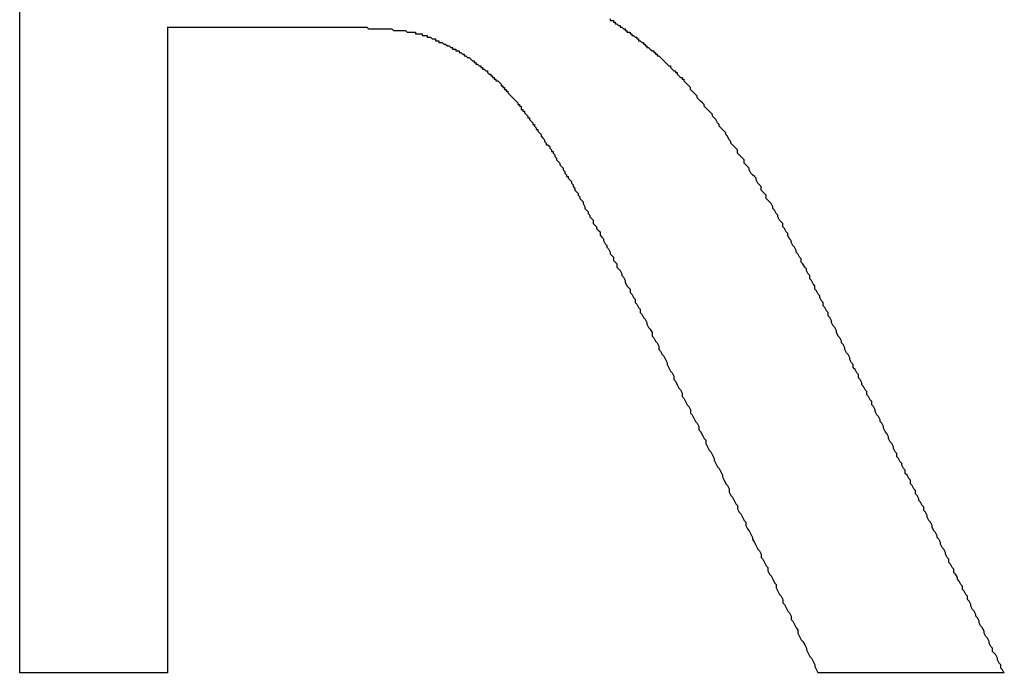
# Model space of a CAD drawing. Extents: x 7.6 to 27.1, y 2.7 to 20.5.
# Tile 54 of 136: x 15.4425 to 15.5012, y 16.102 to 16.141. Entities that reach past the tile are written whole.
import ezdxf

# ---------------------------------------------------------------- set-up
doc = ezdxf.new("R2010")
doc.units = 0
doc.layers.get('0').update_dxf_attribs({"linetype": 'CONTINUOUS'})

msp = doc.modelspace()

# ---------------------------------------------------------------- linework, layer by layer
at = {"color": 7, "linetype": 'CONTINUOUS'}
for p, q in [((15.442509, 16.102022), (15.442509, 16.188636)), ((15.451306, 16.140482), (15.45131, 16.140482)), ((15.45131, 16.140482), (15.45131, 16.102022)), ((15.461528, 16.140482), (15.461524, 16.140482)), ((15.45131, 16.102022), (15.442509, 16.102022)), ((15.50119, 16.102022), (15.490099, 16.102022))]:
    msp.add_line(p, q, dxfattribs=at)
at = {"color": 7}
for points in [[(15.4777, 16.141, 0), (15.4777, 16.1409, 0), (15.4778, 16.1409, 0), (15.4778, 16.1409, 0), (15.4779, 16.1409, 0), (15.4779, 16.1408, 0), (15.4779, 16.1408, 0), (15.478, 16.1408, 0), (15.478, 16.1408, 0), (15.478, 16.1407, 0), (15.4781, 16.1407, 0), (15.4781, 16.1407, 0), (15.4781, 16.1407, 0), (15.4782, 16.1406, 0), (15.4782, 16.1406, 0), (15.4782, 16.1406, 0), (15.4783, 16.1406, 0), (15.4783, 16.1405, 0), (15.4784, 16.1405, 0), (15.4784, 16.1405, 0), (15.4784, 16.1405, 0), (15.4785, 16.1404, 0), (15.4785, 16.1404, 0), (15.4785, 16.1404, 0), (15.4786, 16.1404, 0), (15.4786, 16.1403, 0), (15.4786, 16.1403, 0), (15.4787, 16.1403, 0), (15.4787, 16.1403, 0), (15.4787, 16.1402, 0), (15.4788, 16.1402, 0), (15.4788, 16.1402, 0), (15.4789, 16.1402, 0), (15.4789, 16.1402, 0), (15.4789, 16.1401, 0), (15.479, 16.1401, 0), (15.479, 16.1401, 0), (15.479, 16.14, 0), (15.4791, 16.14, 0), (15.4791, 16.14, 0), (15.4791, 16.14, 0), (15.4792, 16.1399, 0), (15.4792, 16.1399, 0), (15.4792, 16.1399, 0), (15.4793, 16.1399, 0), (15.4793, 16.1398, 0), (15.4793, 16.1398, 0), (15.4794, 16.1398, 0), (15.4794, 16.1398, 0), (15.4794, 16.1397, 0), (15.4795, 16.1397, 0), (15.4795, 16.1397, 0), (15.4795, 16.1397, 0), (15.4796, 16.1396, 0), (15.4796, 16.1396, 0), (15.4796, 16.1396, 0), (15.4797, 16.1396, 0), (15.4797, 16.1395, 0), (15.4797, 16.1395, 0), (15.4798, 16.1395, 0), (15.4798, 16.1395, 0), (15.4798, 16.1394, 0), (15.4799, 16.1394, 0), (15.4799, 16.1394, 0), (15.4799, 16.1393, 0), (15.48, 16.1393, 0), (15.48, 16.1393, 0), (15.48, 16.1393, 0), (15.4801, 16.1392, 0), (15.4801, 16.1392, 0), (15.4801, 16.1392, 0), (15.4802, 16.1391, 0), (15.4802, 16.1391, 0), (15.4802, 16.1391, 0), (15.4803, 16.1391, 0), (15.4803, 16.139, 0), (15.4803, 16.139, 0), (15.4804, 16.139, 0), (15.4804, 16.139, 0), (15.4804, 16.1389, 0), (15.4805, 16.1389, 0), (15.4805, 16.1389, 0), (15.4805, 16.1388, 0), (15.4806, 16.1388, 0), (15.4806, 16.1388, 0), (15.4806, 16.1388, 0), (15.4807, 16.1387, 0), (15.4807, 16.1387, 0), (15.4807, 16.1387, 0), (15.4808, 16.1386, 0), (15.4808, 16.1386, 0), (15.4808, 16.1386, 0), (15.4809, 16.1385, 0), (15.4809, 16.1385, 0), (15.4809, 16.1385, 0), (15.4809, 16.1385, 0), (15.481, 16.1384, 0), (15.481, 16.1384, 0), (15.481, 16.1384, 0), (15.4811, 16.1383, 0), (15.4811, 16.1383, 0), (15.4811, 16.1383, 0), (15.4812, 16.1382, 0), (15.4812, 16.1382, 0), (15.4812, 16.1382, 0), (15.4813, 16.1382, 0), (15.4813, 16.1381, 0), (15.4813, 16.1381, 0), (15.4813, 16.1381, 0), (15.4814, 16.138, 0), (15.4814, 16.138, 0), (15.4814, 16.138, 0), (15.4815, 16.1379, 0), (15.4815, 16.1379, 0), (15.4815, 16.1379, 0), (15.4816, 16.1379, 0), (15.4816, 16.1378, 0), (15.4816, 16.1378, 0), (15.4817, 16.1378, 0), (15.4817, 16.1377, 0), (15.4817, 16.1377, 0), (15.4817, 16.1377, 0), (15.4818, 16.1376, 0), (15.4818, 16.1376, 0), (15.4818, 16.1376, 0), (15.4819, 16.1375, 0), (15.4819, 16.1375, 0), (15.4819, 16.1375, 0), (15.482, 16.1375, 0), (15.482, 16.1374, 0), (15.482, 16.1374, 0), (15.4821, 16.1374, 0), (15.4821, 16.1373, 0), (15.4821, 16.1373, 0), (15.4821, 16.1373, 0), (15.4822, 16.1372, 0), (15.4822, 16.1372, 0), (15.4822, 16.1372, 0), (15.4823, 16.1371, 0), (15.4823, 16.1371, 0)], [(15.4513, 16.1405, 0), (15.4514, 16.1405, 0), (15.4514, 16.1405, 0), (15.4515, 16.1405, 0), (15.4516, 16.1405, 0), (15.4516, 16.1405, 0), (15.4517, 16.1405, 0), (15.4518, 16.1405, 0), (15.4518, 16.1405, 0), (15.4519, 16.1405, 0), (15.452, 16.1405, 0), (15.452, 16.1405, 0), (15.4521, 16.1405, 0), (15.4522, 16.1405, 0), (15.4522, 16.1405, 0), (15.4523, 16.1405, 0), (15.4524, 16.1405, 0), (15.4524, 16.1405, 0), (15.4525, 16.1405, 0), (15.4526, 16.1405, 0), (15.4526, 16.1405, 0), (15.4527, 16.1405, 0), (15.4528, 16.1405, 0), (15.4528, 16.1405, 0), (15.4529, 16.1405, 0), (15.453, 16.1405, 0), (15.453, 16.1405, 0), (15.4531, 16.1405, 0), (15.4532, 16.1405, 0), (15.4532, 16.1405, 0), (15.4533, 16.1405, 0), (15.4534, 16.1405, 0), (15.4534, 16.1405, 0), (15.4535, 16.1405, 0), (15.4536, 16.1405, 0), (15.4536, 16.1405, 0), (15.4537, 16.1405, 0), (15.4538, 16.1405, 0), (15.4539, 16.1405, 0), (15.4539, 16.1405, 0), (15.454, 16.1405, 0), (15.4541, 16.1405, 0), (15.4541, 16.1405, 0), (15.4542, 16.1405, 0), (15.4543, 16.1405, 0), (15.4543, 16.1405, 0), (15.4544, 16.1405, 0), (15.4545, 16.1405, 0), (15.4545, 16.1405, 0), (15.4546, 16.1405, 0), (15.4547, 16.1405, 0), (15.4547, 16.1405, 0), (15.4548, 16.1405, 0), (15.4549, 16.1405, 0), (15.4549, 16.1405, 0), (15.455, 16.1405, 0), (15.4551, 16.1405, 0), (15.4551, 16.1405, 0), (15.4552, 16.1405, 0), (15.4553, 16.1405, 0), (15.4553, 16.1405, 0), (15.4554, 16.1405, 0), (15.4555, 16.1405, 0), (15.4555, 16.1405, 0), (15.4556, 16.1405, 0), (15.4557, 16.1405, 0), (15.4557, 16.1405, 0), (15.4558, 16.1405, 0), (15.4559, 16.1405, 0), (15.4559, 16.1405, 0), (15.456, 16.1405, 0), (15.4561, 16.1405, 0), (15.4561, 16.1405, 0), (15.4562, 16.1405, 0), (15.4563, 16.1405, 0), (15.4563, 16.1405, 0), (15.4564, 16.1405, 0), (15.4565, 16.1405, 0), (15.4565, 16.1405, 0), (15.4566, 16.1405, 0), (15.4567, 16.1405, 0), (15.4567, 16.1405, 0), (15.4568, 16.1405, 0), (15.4569, 16.1405, 0), (15.4569, 16.1405, 0), (15.457, 16.1405, 0), (15.4571, 16.1405, 0), (15.4571, 16.1405, 0), (15.4572, 16.1405, 0), (15.4573, 16.1405, 0), (15.4573, 16.1405, 0), (15.4574, 16.1405, 0), (15.4575, 16.1405, 0), (15.4575, 16.1405, 0), (15.4576, 16.1405, 0), (15.4577, 16.1405, 0), (15.4577, 16.1405, 0), (15.4578, 16.1405, 0), (15.4579, 16.1405, 0), (15.4579, 16.1405, 0), (15.458, 16.1405, 0), (15.4581, 16.1405, 0), (15.4581, 16.1405, 0), (15.4582, 16.1405, 0), (15.4583, 16.1405, 0), (15.4583, 16.1405, 0), (15.4584, 16.1405, 0), (15.4585, 16.1405, 0), (15.4585, 16.1405, 0), (15.4586, 16.1405, 0), (15.4587, 16.1405, 0), (15.4587, 16.1405, 0), (15.4588, 16.1405, 0), (15.4589, 16.1405, 0), (15.4589, 16.1405, 0), (15.459, 16.1405, 0), (15.4591, 16.1405, 0), (15.4591, 16.1405, 0), (15.4592, 16.1405, 0), (15.4593, 16.1405, 0), (15.4593, 16.1405, 0), (15.4594, 16.1405, 0), (15.4595, 16.1405, 0), (15.4595, 16.1405, 0), (15.4596, 16.1405, 0), (15.4597, 16.1405, 0), (15.4597, 16.1405, 0), (15.4598, 16.1405, 0), (15.4599, 16.1405, 0), (15.4599, 16.1405, 0), (15.46, 16.1405, 0), (15.4601, 16.1405, 0), (15.4601, 16.1405, 0), (15.4602, 16.1405, 0), (15.4603, 16.1405, 0), (15.4603, 16.1405, 0), (15.4604, 16.1405, 0), (15.4605, 16.1405, 0), (15.4605, 16.1405, 0), (15.4606, 16.1405, 0), (15.4607, 16.1405, 0), (15.4607, 16.1405, 0), (15.4608, 16.1405, 0), (15.4609, 16.1405, 0), (15.4609, 16.1405, 0), (15.461, 16.1405, 0), (15.4611, 16.1405, 0), (15.4611, 16.1405, 0), (15.4612, 16.1405, 0), (15.4613, 16.1405, 0), (15.4613, 16.1405, 0), (15.4614, 16.1405, 0), (15.4615, 16.1405, 0), (15.4615, 16.1405, 0), (15.4616, 16.1405, 0), (15.4617, 16.1405, 0), (15.4617, 16.1405, 0), (15.4618, 16.1405, 0), (15.4619, 16.1405, 0), (15.4619, 16.1405, 0), (15.462, 16.1405, 0), (15.462, 16.1405, 0), (15.4621, 16.1405, 0), (15.4622, 16.1405, 0), (15.4622, 16.1405, 0), (15.4623, 16.1405, 0), (15.4624, 16.1405, 0), (15.4624, 16.1405, 0), (15.4625, 16.1405, 0), (15.4625, 16.1405, 0), (15.4626, 16.1405, 0), (15.4627, 16.1405, 0), (15.4627, 16.1405, 0), (15.4628, 16.1405, 0), (15.4628, 16.1405, 0), (15.4629, 16.1405, 0), (15.463, 16.1405, 0), (15.463, 16.1405, 0), (15.4631, 16.1405, 0), (15.4631, 16.1405, 0), (15.4632, 16.1405, 0), (15.4633, 16.1404, 0), (15.4633, 16.1404, 0), (15.4634, 16.1404, 0), (15.4634, 16.1404, 0), (15.4635, 16.1404, 0), (15.4635, 16.1404, 0), (15.4636, 16.1404, 0), (15.4636, 16.1404, 0), (15.4637, 16.1404, 0), (15.4638, 16.1404, 0), (15.4638, 16.1404, 0), (15.4639, 16.1404, 0), (15.4639, 16.1404, 0), (15.464, 16.1404, 0), (15.464, 16.1404, 0), (15.4641, 16.1404, 0), (15.4641, 16.1404, 0), (15.4642, 16.1404, 0), (15.4642, 16.1404, 0), (15.4643, 16.1404, 0), (15.4643, 16.1404, 0), (15.4644, 16.1404, 0), (15.4644, 16.1404, 0), (15.4645, 16.1404, 0), (15.4645, 16.1404, 0), (15.4646, 16.1404, 0), (15.4646, 16.1404, 0), (15.4647, 16.1404, 0), (15.4647, 16.1404, 0), (15.4647, 16.1404, 0), (15.4648, 16.1403, 0), (15.4648, 16.1403, 0), (15.4649, 16.1403, 0), (15.4649, 16.1403, 0), (15.465, 16.1403, 0), (15.465, 16.1403, 0), (15.4651, 16.1403, 0), (15.4651, 16.1403, 0), (15.4651, 16.1403, 0), (15.4652, 16.1403, 0), (15.4652, 16.1403, 0), (15.4653, 16.1403, 0), (15.4653, 16.1403, 0), (15.4654, 16.1403, 0), (15.4654, 16.1403, 0), (15.4654, 16.1403, 0), (15.4655, 16.1403, 0), (15.4655, 16.1403, 0), (15.4655, 16.1403, 0), (15.4656, 16.1402, 0), (15.4656, 16.1402, 0), (15.4657, 16.1402, 0), (15.4657, 16.1402, 0), (15.4657, 16.1402, 0), (15.4658, 16.1402, 0), (15.4658, 16.1402, 0), (15.4658, 16.1402, 0), (15.4659, 16.1402, 0), (15.4659, 16.1402, 0), (15.466, 16.1402, 0), (15.466, 16.1402, 0), (15.466, 16.1402, 0), (15.4661, 16.1402, 0), (15.4661, 16.1402, 0), (15.4661, 16.1401, 0), (15.4662, 16.1401, 0), (15.4662, 16.1401, 0), (15.4662, 16.1401, 0), (15.4663, 16.1401, 0), (15.4663, 16.1401, 0), (15.4663, 16.1401, 0), (15.4663, 16.1401, 0), (15.4664, 16.1401, 0), (15.4664, 16.1401, 0), (15.4664, 16.1401, 0)], [(15.4664, 16.1401, 0), (15.4665, 16.1401, 0), (15.4665, 16.14, 0), (15.4666, 16.14, 0), (15.4666, 16.14, 0), (15.4667, 16.14, 0), (15.4667, 16.14, 0), (15.4667, 16.14, 0), (15.4668, 16.14, 0), (15.4668, 16.1399, 0), (15.4669, 16.1399, 0), (15.4669, 16.1399, 0), (15.467, 16.1399, 0), (15.467, 16.1399, 0), (15.4671, 16.1398, 0), (15.4671, 16.1398, 0), (15.4671, 16.1398, 0), (15.4672, 16.1398, 0), (15.4672, 16.1398, 0), (15.4673, 16.1398, 0), (15.4673, 16.1397, 0), (15.4674, 16.1397, 0), (15.4674, 16.1397, 0), (15.4675, 16.1397, 0), (15.4675, 16.1397, 0), (15.4675, 16.1396, 0), (15.4676, 16.1396, 0), (15.4676, 16.1396, 0), (15.4677, 16.1396, 0), (15.4677, 16.1396, 0), (15.4678, 16.1395, 0), (15.4678, 16.1395, 0), (15.4679, 16.1395, 0), (15.4679, 16.1395, 0), (15.4679, 16.1395, 0), (15.468, 16.1394, 0), (15.468, 16.1394, 0), (15.4681, 16.1394, 0), (15.4681, 16.1394, 0), (15.4682, 16.1393, 0), (15.4682, 16.1393, 0), (15.4683, 16.1393, 0), (15.4683, 16.1393, 0), (15.4683, 16.1392, 0), (15.4684, 16.1392, 0), (15.4684, 16.1392, 0), (15.4685, 16.1392, 0), (15.4685, 16.1391, 0), (15.4686, 16.1391, 0), (15.4686, 16.1391, 0), (15.4687, 16.1391, 0), (15.4687, 16.139, 0), (15.4687, 16.139, 0), (15.4688, 16.139, 0), (15.4688, 16.139, 0), (15.4689, 16.1389, 0), (15.4689, 16.1389, 0), (15.469, 16.1389, 0), (15.469, 16.1389, 0), (15.469, 16.1388, 0), (15.4691, 16.1388, 0), (15.4691, 16.1388, 0), (15.4692, 16.1387, 0), (15.4692, 16.1387, 0), (15.4693, 16.1387, 0), (15.4693, 16.1387, 0), (15.4694, 16.1386, 0), (15.4694, 16.1386, 0), (15.4694, 16.1386, 0), (15.4695, 16.1385, 0), (15.4695, 16.1385, 0), (15.4696, 16.1385, 0), (15.4696, 16.1384, 0), (15.4697, 16.1384, 0), (15.4697, 16.1384, 0), (15.4697, 16.1383, 0), (15.4698, 16.1383, 0), (15.4698, 16.1383, 0), (15.4699, 16.1382, 0), (15.4699, 16.1382, 0), (15.47, 16.1382, 0), (15.47, 16.1381, 0), (15.4701, 16.1381, 0), (15.4701, 16.1381, 0), (15.4701, 16.138, 0), (15.4702, 16.138, 0), (15.4702, 16.138, 0), (15.4703, 16.1379, 0), (15.4703, 16.1379, 0), (15.4704, 16.1379, 0), (15.4704, 16.1378, 0), (15.4704, 16.1378, 0), (15.4705, 16.1377, 0), (15.4705, 16.1377, 0), (15.4706, 16.1377, 0), (15.4706, 16.1376, 0), (15.4707, 16.1376, 0), (15.4707, 16.1375, 0), (15.4708, 16.1375, 0), (15.4708, 16.1375, 0), (15.4708, 16.1374, 0), (15.4709, 16.1374, 0), (15.4709, 16.1373, 0), (15.471, 16.1373, 0), (15.471, 16.1373, 0), (15.4711, 16.1372, 0), (15.4711, 16.1372, 0), (15.4712, 16.1371, 0), (15.4712, 16.1371, 0), (15.4712, 16.137, 0), (15.4713, 16.137, 0), (15.4713, 16.1369, 0), (15.4714, 16.1369, 0), (15.4714, 16.1368, 0), (15.4715, 16.1368, 0), (15.4715, 16.1367, 0), (15.4716, 16.1367, 0), (15.4716, 16.1366, 0), (15.4716, 16.1366, 0), (15.4717, 16.1365, 0), (15.4717, 16.1365, 0), (15.4718, 16.1364, 0), (15.4718, 16.1364, 0), (15.4719, 16.1363, 0), (15.4719, 16.1363, 0), (15.472, 16.1362, 0), (15.472, 16.1362, 0), (15.4721, 16.1361, 0), (15.4721, 16.1361, 0), (15.4722, 16.136, 0), (15.4722, 16.1359, 0), (15.4723, 16.1359, 0), (15.4723, 16.1358, 0), (15.4724, 16.1358, 0), (15.4724, 16.1357, 0), (15.4724, 16.1356, 0), (15.4725, 16.1356, 0), (15.4725, 16.1355, 0), (15.4726, 16.1355, 0), (15.4726, 16.1354, 0), (15.4727, 16.1353, 0), (15.4727, 16.1353, 0), (15.4728, 16.1352, 0), (15.4728, 16.1351, 0), (15.4729, 16.1351, 0), (15.4729, 16.135, 0), (15.473, 16.1349, 0), (15.473, 16.1349, 0), (15.4731, 16.1348, 0), (15.4731, 16.1347, 0), (15.4732, 16.1347, 0), (15.4732, 16.1346, 0), (15.4733, 16.1345, 0), (15.4733, 16.1344, 0), (15.4734, 16.1344, 0), (15.4734, 16.1343, 0), (15.4735, 16.1342, 0), (15.4735, 16.1342, 0), (15.4736, 16.1341, 0), (15.4736, 16.134, 0), (15.4737, 16.1339, 0), (15.4737, 16.1339, 0), (15.4738, 16.1338, 0), (15.4738, 16.1337, 0), (15.4739, 16.1336, 0), (15.4739, 16.1335, 0), (15.474, 16.1335, 0), (15.4741, 16.1334, 0), (15.4741, 16.1333, 0), (15.4742, 16.1332, 0), (15.4742, 16.1331, 0), (15.4743, 16.1331, 0), (15.4743, 16.133, 0), (15.4744, 16.1329, 0), (15.4744, 16.1328, 0), (15.4745, 16.1327, 0), (15.4745, 16.1326, 0), (15.4746, 16.1325, 0), (15.4746, 16.1325, 0), (15.4747, 16.1324, 0), (15.4747, 16.1323, 0), (15.4748, 16.1322, 0), (15.4749, 16.1321, 0), (15.4749, 16.132, 0), (15.475, 16.1319, 0), (15.475, 16.1318, 0), (15.4751, 16.1317, 0), (15.4751, 16.1316, 0), (15.4752, 16.1316, 0), (15.4752, 16.1315, 0), (15.4753, 16.1314, 0), (15.4754, 16.1313, 0), (15.4754, 16.1312, 0), (15.4755, 16.1311, 0), (15.4755, 16.131, 0), (15.4756, 16.1309, 0), (15.4756, 16.1308, 0), (15.4757, 16.1307, 0), (15.4758, 16.1306, 0), (15.4758, 16.1305, 0), (15.4759, 16.1304, 0), (15.4759, 16.1303, 0), (15.476, 16.1302, 0), (15.4761, 16.1301, 0), (15.4761, 16.13, 0), (15.4762, 16.1298, 0), (15.4762, 16.1297, 0), (15.4763, 16.1296, 0), (15.4764, 16.1295, 0), (15.4764, 16.1294, 0), (15.4765, 16.1293, 0), (15.4765, 16.1292, 0), (15.4766, 16.1291, 0), (15.4767, 16.129, 0), (15.4767, 16.1288, 0), (15.4768, 16.1287, 0), (15.4769, 16.1286, 0), (15.4769, 16.1285, 0), (15.477, 16.1284, 0), (15.4771, 16.1283, 0), (15.4771, 16.1281, 0), (15.4772, 16.128, 0), (15.4773, 16.1279, 0), (15.4773, 16.1278, 0), (15.4774, 16.1276, 0), (15.4775, 16.1275, 0), (15.4775, 16.1274, 0), (15.4776, 16.1273, 0), (15.4777, 16.1271, 0), (15.4777, 16.127, 0), (15.4778, 16.1269, 0), (15.4779, 16.1268, 0), (15.4779, 16.1266, 0), (15.478, 16.1265, 0), (15.4781, 16.1264, 0), (15.4781, 16.1262, 0), (15.4782, 16.1261, 0), (15.4783, 16.126, 0), (15.4784, 16.1258, 0), (15.4784, 16.1257, 0), (15.4785, 16.1256, 0), (15.4786, 16.1254, 0), (15.4786, 16.1253, 0), (15.4787, 16.1251, 0), (15.4788, 16.125, 0), (15.4789, 16.1249, 0), (15.4789, 16.1247, 0), (15.479, 16.1246, 0), (15.4791, 16.1244, 0), (15.4792, 16.1243, 0), (15.4792, 16.1241, 0), (15.4793, 16.124, 0), (15.4794, 16.1238, 0), (15.4795, 16.1237, 0), (15.4795, 16.1235, 0), (15.4796, 16.1234, 0), (15.4797, 16.1232, 0), (15.4798, 16.1231, 0), (15.4799, 16.1229, 0), (15.4799, 16.1228, 0), (15.48, 16.1226, 0), (15.4801, 16.1225, 0), (15.4802, 16.1223, 0), (15.4802, 16.1221, 0), (15.4803, 16.122, 0), (15.4804, 16.1218, 0), (15.4805, 16.1217, 0), (15.4806, 16.1215, 0), (15.4806, 16.1213, 0), (15.4807, 16.1212, 0), (15.4808, 16.121, 0), (15.4809, 16.1209, 0), (15.481, 16.1207, 0), (15.4811, 16.1205, 0), (15.4811, 16.1204, 0), (15.4812, 16.1202, 0), (15.4813, 16.12, 0), (15.4814, 16.1199, 0), (15.4815, 16.1197, 0), (15.4815, 16.1195, 0), (15.4816, 16.1194, 0), (15.4817, 16.1192, 0), (15.4818, 16.119, 0), (15.4819, 16.1189, 0), (15.482, 16.1187, 0), (15.482, 16.1185, 0), (15.4821, 16.1184, 0), (15.4822, 16.1182, 0), (15.4823, 16.118, 0), (15.4824, 16.1179, 0), (15.4825, 16.1177, 0), (15.4825, 16.1175, 0), (15.4826, 16.1174, 0), (15.4827, 16.1172, 0), (15.4828, 16.117, 0), (15.4829, 16.1169, 0), (15.483, 16.1167, 0), (15.483, 16.1165, 0), (15.4831, 16.1164, 0), (15.4832, 16.1162, 0), (15.4833, 16.116, 0), (15.4834, 16.1159, 0), (15.4834, 16.1157, 0), (15.4835, 16.1155, 0), (15.4836, 16.1153, 0), (15.4837, 16.1152, 0), (15.4838, 16.115, 0), (15.4839, 16.1148, 0), (15.4839, 16.1147, 0), (15.484, 16.1145, 0), (15.4841, 16.1143, 0), (15.4842, 16.1142, 0), (15.4843, 16.114, 0), (15.4844, 16.1138, 0), (15.4844, 16.1137, 0), (15.4845, 16.1135, 0), (15.4846, 16.1133, 0), (15.4847, 16.1132, 0), (15.4848, 16.113, 0), (15.4848, 16.1128, 0), (15.4849, 16.1126, 0), (15.485, 16.1125, 0), (15.4851, 16.1123, 0), (15.4852, 16.1121, 0), (15.4853, 16.112, 0), (15.4853, 16.1118, 0), (15.4854, 16.1116, 0), (15.4855, 16.1115, 0), (15.4856, 16.1113, 0), (15.4857, 16.1111, 0), (15.4858, 16.111, 0), (15.4858, 16.1108, 0), (15.4859, 16.1106, 0), (15.486, 16.1105, 0), (15.4861, 16.1103, 0), (15.4862, 16.1101, 0), (15.4862, 16.11, 0), (15.4863, 16.1098, 0), (15.4864, 16.1096, 0), (15.4865, 16.1094, 0), (15.4866, 16.1093, 0), (15.4867, 16.1091, 0), (15.4867, 16.1089, 0), (15.4868, 16.1088, 0), (15.4869, 16.1086, 0), (15.487, 16.1084, 0), (15.4871, 16.1083, 0), (15.4871, 16.1081, 0), (15.4872, 16.1079, 0), (15.4873, 16.1078, 0), (15.4874, 16.1076, 0), (15.4875, 16.1074, 0), (15.4876, 16.1073, 0), (15.4876, 16.1071, 0), (15.4877, 16.1069, 0), (15.4878, 16.1067, 0), (15.4879, 16.1066, 0), (15.488, 16.1064, 0), (15.488, 16.1062, 0), (15.4881, 16.1061, 0), (15.4882, 16.1059, 0), (15.4883, 16.1057, 0), (15.4884, 16.1056, 0), (15.4885, 16.1054, 0), (15.4885, 16.1052, 0), (15.4886, 16.1051, 0), (15.4887, 16.1049, 0), (15.4888, 16.1047, 0), (15.4889, 16.1046, 0), (15.4889, 16.1044, 0), (15.489, 16.1042, 0), (15.4891, 16.104, 0), (15.4892, 16.1039, 0), (15.4893, 16.1037, 0), (15.4894, 16.1035, 0), (15.4894, 16.1034, 0), (15.4895, 16.1032, 0), (15.4896, 16.103, 0), (15.4897, 16.1029, 0), (15.4898, 16.1027, 0), (15.4899, 16.1025, 0), (15.4899, 16.1024, 0), (15.49, 16.1022, 0), (15.4901, 16.102, 0)], [(15.5012, 16.102, 0), (15.5011, 16.1022, 0), (15.501, 16.1023, 0), (15.501, 16.1025, 0), (15.5009, 16.1026, 0), (15.5008, 16.1028, 0), (15.5008, 16.1029, 0), (15.5007, 16.1031, 0), (15.5006, 16.1032, 0), (15.5005, 16.1033, 0), (15.5005, 16.1035, 0), (15.5004, 16.1036, 0), (15.5003, 16.1038, 0), (15.5003, 16.1039, 0), (15.5002, 16.1041, 0), (15.5001, 16.1042, 0), (15.5, 16.1044, 0), (15.5, 16.1045, 0), (15.4999, 16.1047, 0), (15.4998, 16.1048, 0), (15.4997, 16.105, 0), (15.4997, 16.1051, 0), (15.4996, 16.1053, 0), (15.4995, 16.1054, 0), (15.4995, 16.1055, 0), (15.4994, 16.1057, 0), (15.4993, 16.1058, 0), (15.4992, 16.106, 0), (15.4992, 16.1061, 0), (15.4991, 16.1063, 0), (15.499, 16.1064, 0), (15.499, 16.1066, 0), (15.4989, 16.1067, 0), (15.4988, 16.1069, 0), (15.4987, 16.107, 0), (15.4987, 16.1072, 0), (15.4986, 16.1073, 0), (15.4985, 16.1075, 0), (15.4984, 16.1076, 0), (15.4984, 16.1077, 0), (15.4983, 16.1079, 0), (15.4982, 16.108, 0), (15.4982, 16.1082, 0), (15.4981, 16.1083, 0), (15.498, 16.1085, 0), (15.4979, 16.1086, 0), (15.4979, 16.1088, 0), (15.4978, 16.1089, 0), (15.4977, 16.1091, 0), (15.4977, 16.1092, 0), (15.4976, 16.1094, 0), (15.4975, 16.1095, 0), (15.4974, 16.1097, 0), (15.4974, 16.1098, 0), (15.4973, 16.11, 0), (15.4972, 16.1101, 0), (15.4972, 16.1102, 0), (15.4971, 16.1104, 0), (15.497, 16.1105, 0), (15.4969, 16.1107, 0), (15.4969, 16.1108, 0), (15.4968, 16.111, 0), (15.4967, 16.1111, 0), (15.4966, 16.1113, 0), (15.4966, 16.1114, 0), (15.4965, 16.1116, 0), (15.4964, 16.1117, 0), (15.4964, 16.1119, 0), (15.4963, 16.112, 0), (15.4962, 16.1122, 0), (15.4961, 16.1123, 0), (15.4961, 16.1124, 0), (15.496, 16.1126, 0), (15.4959, 16.1127, 0), (15.4959, 16.1129, 0), (15.4958, 16.113, 0), (15.4957, 16.1132, 0), (15.4956, 16.1133, 0), (15.4956, 16.1135, 0), (15.4955, 16.1136, 0), (15.4954, 16.1138, 0), (15.4953, 16.1139, 0), (15.4953, 16.1141, 0), (15.4952, 16.1142, 0), (15.4951, 16.1144, 0), (15.4951, 16.1145, 0), (15.495, 16.1146, 0), (15.4949, 16.1148, 0), (15.4948, 16.1149, 0), (15.4948, 16.1151, 0), (15.4947, 16.1152, 0), (15.4946, 16.1154, 0), (15.4946, 16.1155, 0), (15.4945, 16.1157, 0), (15.4944, 16.1158, 0), (15.4943, 16.116, 0), (15.4943, 16.1161, 0), (15.4942, 16.1163, 0), (15.4941, 16.1164, 0), (15.494, 16.1166, 0), (15.494, 16.1167, 0), (15.4939, 16.1169, 0), (15.4938, 16.117, 0), (15.4938, 16.1171, 0), (15.4937, 16.1173, 0), (15.4936, 16.1174, 0), (15.4935, 16.1176, 0), (15.4935, 16.1177, 0), (15.4934, 16.1179, 0), (15.4933, 16.118, 0), (15.4933, 16.1182, 0), (15.4932, 16.1183, 0), (15.4931, 16.1185, 0), (15.493, 16.1186, 0), (15.493, 16.1188, 0), (15.4929, 16.1189, 0), (15.4928, 16.1191, 0), (15.4927, 16.1192, 0), (15.4927, 16.1193, 0), (15.4926, 16.1195, 0), (15.4925, 16.1196, 0), (15.4925, 16.1198, 0), (15.4924, 16.1199, 0), (15.4923, 16.1201, 0), (15.4922, 16.1202, 0), (15.4922, 16.1204, 0), (15.4921, 16.1205, 0), (15.492, 16.1207, 0), (15.492, 16.1208, 0), (15.4919, 16.121, 0), (15.4918, 16.1211, 0), (15.4917, 16.1213, 0), (15.4917, 16.1214, 0), (15.4916, 16.1216, 0), (15.4915, 16.1217, 0), (15.4915, 16.1218, 0), (15.4914, 16.122, 0), (15.4913, 16.1221, 0), (15.4912, 16.1223, 0), (15.4912, 16.1224, 0), (15.4911, 16.1226, 0), (15.491, 16.1227, 0), (15.4909, 16.1229, 0), (15.4909, 16.123, 0), (15.4908, 16.1232, 0), (15.4907, 16.1233, 0), (15.4907, 16.1235, 0), (15.4906, 16.1236, 0), (15.4905, 16.1238, 0), (15.4904, 16.1239, 0), (15.4904, 16.1241, 0), (15.4903, 16.1242, 0), (15.4902, 16.1244, 0), (15.4902, 16.1245, 0), (15.4901, 16.1246, 0), (15.49, 16.1248, 0), (15.4899, 16.1249, 0), (15.4899, 16.1251, 0), (15.4898, 16.1252, 0), (15.4897, 16.1254, 0), (15.4896, 16.1255, 0), (15.4896, 16.1257, 0), (15.4895, 16.1258, 0), (15.4894, 16.126, 0), (15.4894, 16.1261, 0), (15.4893, 16.1262, 0), (15.4892, 16.1264, 0), (15.4891, 16.1265, 0), (15.4891, 16.1267, 0), (15.489, 16.1268, 0), (15.4889, 16.127, 0), (15.4888, 16.1271, 0), (15.4888, 16.1272, 0), (15.4887, 16.1274, 0), (15.4886, 16.1275, 0), (15.4885, 16.1277, 0), (15.4885, 16.1278, 0), (15.4884, 16.1279, 0), (15.4883, 16.1281, 0), (15.4883, 16.1282, 0), (15.4882, 16.1283, 0), (15.4881, 16.1285, 0), (15.488, 16.1286, 0), (15.488, 16.1288, 0), (15.4879, 16.1289, 0), (15.4878, 16.129, 0), (15.4877, 16.1292, 0), (15.4877, 16.1293, 0), (15.4876, 16.1294, 0), (15.4875, 16.1296, 0), (15.4874, 16.1297, 0), (15.4874, 16.1298, 0), (15.4873, 16.13, 0), (15.4872, 16.1301, 0), (15.4871, 16.1302, 0), (15.487, 16.1303, 0), (15.487, 16.1305, 0), (15.4869, 16.1306, 0), (15.4868, 16.1307, 0), (15.4867, 16.1308, 0), (15.4867, 16.131, 0), (15.4866, 16.1311, 0), (15.4865, 16.1312, 0), (15.4864, 16.1314, 0), (15.4864, 16.1315, 0), (15.4863, 16.1316, 0), (15.4862, 16.1317, 0), (15.4861, 16.1318, 0), (15.486, 16.132, 0), (15.486, 16.1321, 0), (15.4859, 16.1322, 0), (15.4858, 16.1323, 0), (15.4857, 16.1324, 0), (15.4857, 16.1326, 0), (15.4856, 16.1327, 0), (15.4855, 16.1328, 0), (15.4854, 16.1329, 0), (15.4853, 16.133, 0), (15.4853, 16.1332, 0), (15.4852, 16.1333, 0), (15.4851, 16.1334, 0), (15.485, 16.1335, 0), (15.4849, 16.1336, 0), (15.4849, 16.1337, 0), (15.4848, 16.1338, 0), (15.4847, 16.134, 0), (15.4846, 16.1341, 0), (15.4846, 16.1342, 0), (15.4845, 16.1343, 0), (15.4844, 16.1344, 0), (15.4843, 16.1345, 0), (15.4842, 16.1346, 0), (15.4842, 16.1347, 0), (15.4841, 16.1348, 0), (15.484, 16.135, 0), (15.4839, 16.1351, 0), (15.4838, 16.1352, 0), (15.4838, 16.1353, 0), (15.4837, 16.1354, 0), (15.4836, 16.1355, 0), (15.4835, 16.1356, 0), (15.4834, 16.1357, 0), (15.4833, 16.1358, 0), (15.4833, 16.1359, 0), (15.4832, 16.136, 0), (15.4831, 16.1361, 0), (15.483, 16.1362, 0), (15.4829, 16.1363, 0), (15.4829, 16.1364, 0), (15.4828, 16.1365, 0), (15.4827, 16.1366, 0), (15.4826, 16.1367, 0), (15.4825, 16.1368, 0), (15.4825, 16.1369, 0), (15.4824, 16.137, 0), (15.4823, 16.1371, 0)]]:
    msp.add_polyline3d(points, dxfattribs=at)

doc.saveas('drawing.dxf')
